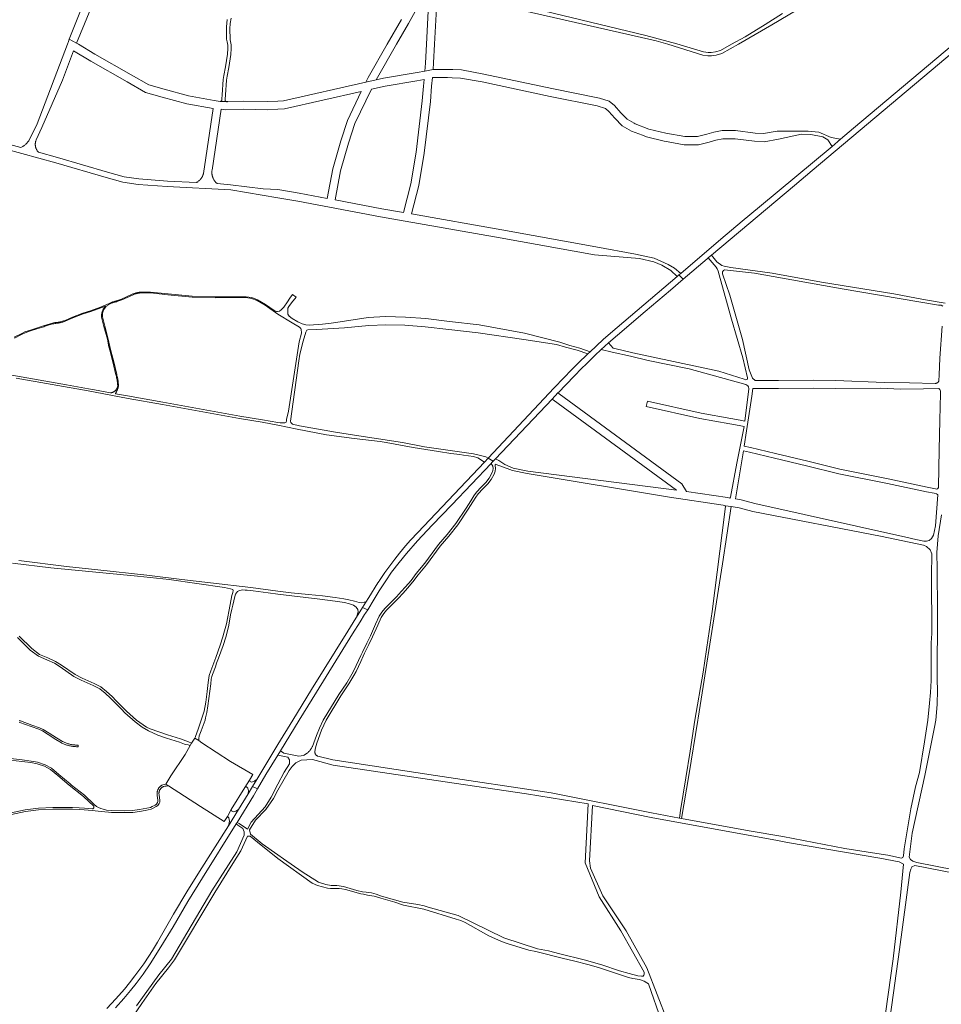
# Model space of a CAD drawing. Extents: x 146402 to 164798, y 455483 to 464134.
# Tile 16 of 256: x 153809 to 154491, y 456290 to 457018. Entities that reach past the tile are written whole.
import ezdxf

# ---------------------------------------------------------------- set-up
doc = ezdxf.new("R2010")
doc.units = 0
doc.header["$LTSCALE"] = 0.2
for name, color, linetype, lineweight in [('B-XX-VH-VERHARDING_ASFALT-GV', 252, 'CONTINUOUS', 18), ('B-XX-VH-VERHARDING_BETONSTRAATSTEEN-GV', 252, 'CONTINUOUS', 18), ('B-XX-VH-VERHARDING_FUNDERING_ZAND-GV', 252, 'CONTINUOUS', 18)]:
    doc.layers.add(name, color=color, linetype=linetype, lineweight=lineweight)

msp = doc.modelspace()

# ---------------------------------------------------------------- linework, layer by layer
at = {"layer": 'B-XX-VH-VERHARDING_ASFALT-GV'}
for points in [[(154499.541, 457000), (154425.662, 456938.005), (154416.04, 456929.833), (154409.801, 456924.484), (154356.172, 456879.831), (154343.241, 456869.084), (154327.555, 456855.912), (154297.808, 456830.438), (154296.552, 456829.36), (154299.765, 456826.245), (154317.401, 456841.344), (154318.174, 456841.996), (154318.387, 456842.175), (154320.576, 456844.015), (154381.948, 456895.597), (154395.136, 456906.589), (154500, 456994.864)], [(153879.819, 456287.215), (153886.126, 456294.131), (153890.873, 456299.863), (153895.14, 456305.201), (153900.369, 456312.098), (153905.558, 456319.773), (153913.52, 456332.344), (153922.454, 456347.079), (153933.434, 456365.68), (153944.248, 456383.32), (153969.045, 456423.164), (153969.955, 456424.335), (153981.982, 456443.952), (153984.939, 456449.035), (153981.225, 456450.976), (153977.97, 456445.563), (153970.867, 456433.781), (153963.379, 456421.675), (153942.028, 456387.956), (153932.66, 456372.854), (153922.797, 456356.452), (153910.936, 456335.815), (153907.258, 456329.574), (153904.655, 456325.361), (153900.776, 456319.722), (153896.484, 456313.753), (153894.179, 456310.718), (153890.253, 456305.657), (153886.427, 456300.899), (153880.019, 456293.684), (153873.38, 456286.677)]]:
    msp.add_lwpolyline(points, dxfattribs=at)
for points in [[(154299.765, 456826.245), (154296.552, 456829.36), (154295.101, 456828.116), (154250.754, 456790.552), (154240.634, 456781.726), (154235.21, 456776.714), (154230.768, 456772.486), (154229.234, 456771.054), (154221.863, 456763.88), (154217.16, 456759.219), (154211.453, 456753.284), (154204.314, 456745.849), (154155.34, 456693.702), (154159.16, 456691.531), (154160.984, 456693.349), (154202.708, 456737.489), (154207.038, 456742.07), (154207.849, 456742.928), (154212.327, 456747.581), (154219.681, 456755.176), (154224.076, 456759.618), (154228.603, 456764.168), (154234.241, 456769.65), (154238.908, 456774.117), (154244.386, 456779.113), (154251.062, 456784.886), (154271.649, 456802.191), (154290.357, 456818.191)], [(154159.16, 456691.531), (154155.34, 456693.702), (154152.771, 456690.913), (154103.521, 456638.804), (154098.11, 456633.026), (154094.437, 456628.857), (154089.901, 456623.427), (154086.358, 456618.966), (154082.657, 456614.171), (154079.054, 456609.318), (154075.194, 456603.224), (154074.801, 456602.717), (154073.885, 456601.534), (154067.151, 456590.708), (154064.995, 456587.178), (154062.635, 456583.398), (154066.364, 456581.704), (154071.206, 456589.567), (154074.916, 456595.54), (154079.672, 456603.032), (154084.001, 456609.45), (154089.606, 456616.488), (154095.075, 456623.168), (154103.299, 456632.561), (154114.101, 456644.166), (154128.539, 456659.262), (154157.573, 456689.923), (154158.023, 456690.398)], [(154066.364, 456581.704), (154062.635, 456583.398), (154058.158, 456576.226), (154057.656, 456575.459), (154051.58, 456565.707), (154024.833, 456522.734), (154011.006, 456500), (154000, 456481.903), (153984.316, 456456.115), (153981.225, 456450.976), (153984.939, 456449.035), (153991.135, 456459.686), (154000, 456474.072), (154000.038, 456474.134), (154001.893, 456477.389), (154015.785, 456500), (154028.43, 456520.58), (154055.161, 456563.943), (154060.75, 456572.762), (154064.054, 456578.038), (154064.728, 456579.047)]]:
    msp.add_lwpolyline(points, close=True, dxfattribs=at)
at = {"layer": 'B-XX-VH-VERHARDING_BETONSTRAATSTEEN-GV'}
for points in [[(153941.512, 456484.973), (153938.453, 456486.741), (153936.168, 456482.841), (153935.18, 456481.155), (153931.332, 456474.587), (153920.882, 456458.803), (153917.162, 456452.573), (153918.544, 456451.687), (153919.156, 456451.295), (153942.732, 456436.179), (153960.269, 456424.985), (153962.674, 456428.765), (153965.534, 456433.742), (153975.556, 456450.033), (153978.91, 456455.485), (153981.549, 456459.705), (153964.988, 456469.357), (153943.687, 456483.136)], [(153981.225, 456450.976), (153984.316, 456456.115), (153983.248, 456455.359), (153982.583, 456454.888), (153980.381, 456454.178), (153979.389, 456454.659), (153978.91, 456455.485), (153975.556, 456450.033), (153976.854, 456450.56), (153977.73, 456449.709), (153978.143, 456447.586), (153977.97, 456445.563)], [(153963.379, 456421.675), (153970.867, 456433.781), (153968.903, 456432.613), (153966.952, 456432.138), (153965.926, 456432.528), (153965.534, 456433.742), (153962.674, 456428.765), (153963.76, 456427.78), (153964.091, 456425.116)]]:
    msp.add_lwpolyline(points, close=True, dxfattribs=at)
at = {"layer": 'B-XX-VH-VERHARDING_FUNDERING_ZAND-GV'}
for points in [[(153874.104, 457075.461), (153845.733, 457003.682), (153851.089, 457000.928), (153881.007, 457073.903)], [(154091.406, 457018.239), (154080.874, 457000), (154066.636, 456975.345), (154064.975, 456971.94), (154072.567, 456973.62), (154087.801, 457000), (154096.644, 457015.313), (154110.04, 457040.127)], [(154111.955, 457039.639), (154109.81, 457000), (154109.054, 456986.043), (154108.555, 456980.061), (154114.684, 456981.368), (154115.09, 456986.239), (154115.83, 457000), (154117.951, 457040.285)], [(154133.165, 457036.03), (154279.78, 457002.666), (154288.363, 457000), (154314.133, 456991.956), (154317.959, 456991.406), (154320.578, 456991.403), (154324.125, 456991.853), (154328.307, 456993.165), (154340.554, 457000), (154365.249, 457014.33), (154389.327, 457028.724)], [(154373.199, 457022.659), (154360.193, 457014.673), (154345.455, 457005.462), (154335.424, 457000), (154327.314, 456995.473), (154323.589, 456994.305), (154320.422, 456993.903), (154318.139, 456993.906), (154314.687, 456994.402), (154294.893, 457000.241), (154272.089, 457006.551), (154135.008, 457039.802)], [(153962.56, 457018.285), (153961.935, 457012.939), (153962.009, 457008.364), (153962.04, 457003.74), (153962.456, 457001.762), (153962.861, 456999.323), (153963.032, 456996.881), (153962.734, 456992.631), (153961.132, 456983.276), (153960.047, 456976.898), (153959.584, 456973.815), (153958.734, 456962.712), (153958.562, 456959.519), (153958.59, 456959.368), (153958.603, 456959.215), (153958.599, 456959.061), (153958.58, 456958.909), (153958.544, 456958.76), (153958.494, 456958.615), (153958.429, 456958.476), (153958.349, 456958.345), (153958.256, 456958.223), (153958.152, 456958.111), (153958.036, 456958.01), (153957.91, 456957.922), (153957.775, 456957.848), (153957.634, 456957.788), (153957.488, 456957.743), (153957.337, 456957.714), (153957.213, 456957.702), (153962.03, 456957.564), (153961.875, 456957.607), (153961.725, 456957.666), (153961.581, 456957.739), (153961.446, 456957.826), (153961.319, 456957.926), (153961.203, 456958.038), (153961.098, 456958.161), (153961.012, 456958.284), (153961.056, 456959.334), (153961.229, 456962.549), (153962.07, 456973.534), (153962.516, 456976.503), (153963.596, 456982.856), (153965.219, 456992.332), (153965.538, 456996.881), (153965.346, 456999.615), (153964.922, 457002.171), (153964.706, 457003.342), (153964.657, 457004.178), (153964.668, 457006.507), (153964.5, 457008.653), (153964.436, 457011.36), (153964.615, 457015.378), (153965.308, 457019.236)], [(153785.212, 456926.115), (153835.798, 456912.345), (153872.911, 456901.392), (153885.416, 456897.922), (153896.691, 456896.347), (153918.012, 456894.684), (153965.179, 456892.363), (154000, 456886.484), (154014.661, 456884.008), (154075.762, 456872.376), (154164.388, 456856.863), (154234.001, 456844.12), (154267.293, 456841.576), (154277.911, 456839.045), (154283.832, 456836.649), (154290.608, 456832.522), (154295.101, 456828.116), (154296.552, 456829.36), (154297.808, 456830.438), (154293.357, 456834.435), (154288.56, 456837.039), (154278.275, 456841.815), (154264.374, 456844.779), (154235.035, 456850.03), (154165.446, 456862.769), (154098.688, 456874.454), (154104.159, 456895.562), (154108.256, 456919.402), (154112.703, 456957.572), (154113.658, 456969.049), (154114.184, 456975.368), (154125.355, 456975.368), (154128.905, 456975.236), (154135.054, 456975.008), (154151.046, 456972.101), (154201.236, 456961.395), (154236.149, 456954.411), (154242.13, 456952.417), (154244.809, 456950.333), (154249.117, 456945.305), (154254.639, 456939.782), (154261.465, 456935.766), (154269.633, 456932.668), (154272.581, 456931.55), (154285.588, 456928.344), (154288.645, 456927.795), (154300.347, 456925.695), (154310.952, 456925.695), (154318.868, 456927.678), (154323.845, 456929.1), (154328.973, 456930.126), (154338.084, 456930.126), (154352.402, 456928.291), (154359.487, 456927.896), (154370.263, 456929.818), (154387.175, 456933.566), (154394.148, 456933.238), (154402.817, 456931.404), (154406.713, 456929.376), (154409.801, 456924.484), (154416.04, 456929.833), (154409.105, 456930.913), (154399.867, 456934.874), (154392.004, 456935.773), (154385.354, 456935.699), (154369.059, 456935.696), (154359.157, 456933.924), (154352.95, 456934.269), (154338.468, 456936.126), (154328.379, 456936.126), (154322.429, 456934.936), (154317.192, 456933.439), (154310.214, 456931.695), (154300.881, 456931.695), (154286.838, 456934.216), (154274.369, 456937.288), (154264.069, 456941.196), (154263.515, 456941.522), (154258.341, 456944.566), (154253.523, 456949.385), (154248.971, 456954.697), (154245.002, 456957.785), (154237.691, 456960.221), (154202.45, 456967.271), (154152.208, 456977.987), (154135.706, 456980.988), (154129.42, 456981.221), (154125.467, 456981.368), (154114.684, 456981.368), (154108.555, 456980.061), (154102.921, 456979.096), (154078.119, 456974.849), (154072.567, 456973.62), (154064.975, 456971.94), (154004.06, 456958.265), (154000, 456958.019), (153992.241, 456957.549), (153974.566, 456957.917), (153962.825, 456957.581), (153962.669, 456957.546), (153962.51, 456957.527), (153962.349, 456957.523), (153962.189, 456957.535), (153962.03, 456957.564), (153957.213, 456957.702), (153952.921, 456958.523), (153933.871, 456961.911), (153915.922, 456966.674), (153904.496, 456969.888), (153891.514, 456977.463), (153864.592, 456992.586), (153852.591, 457000), (153851.089, 457000.928), (153845.733, 457003.682), (153845.13, 457002.157), (153844.308, 457000), (153821.881, 456941.19), (153815.742, 456928.592), (153815.466, 456928.203), (153815.178, 456927.823), (153814.877, 456927.452), (153814.563, 456927.092), (153814.238, 456926.743), (153813.902, 456926.405), (153813.554, 456926.078), (153813.195, 456925.762), (153812.827, 456925.459), (153812.448, 456925.169), (153812.06, 456924.891), (153811.663, 456924.626), (153811.258, 456924.375), (153810.844, 456924.138), (153810.422, 456923.914), (153809.994, 456923.705), (153809.876, 456923.65), (153786.289, 456930.071)], [(154493.416, 456808.516), (154477.339, 456811.095), (154455.403, 456815.328), (154401.972, 456824.006), (154365.511, 456830.764), (154334.794, 456834.791), (154329.953, 456835.792), (154328.159, 456836.443), (154324.506, 456839.061), (154320.576, 456844.015), (154318.387, 456842.175), (154318.174, 456841.996), (154323.981, 456835.176), (154324.821, 456833.924), (154325.543, 456832.254), (154326.933, 456826.822), (154335.449, 456796.621), (154343.661, 456768.092), (154347.29, 456753.289), (154347.174, 456752.213), (154346.757, 456751.973), (154345.981, 456751.791), (154344.725, 456752.206), (154325.998, 456758.033), (154262.348, 456771.655), (154249.103, 456774.92), (154247.883, 456775.221), (154244.386, 456779.113), (154238.908, 456774.117), (154247.263, 456772.256), (154260.738, 456769.255), (154273.656, 456765.959), (154304.033, 456759.96), (154345.878, 456748.362), (154347.525, 456747.412), (154347.953, 456746.512), (154348.275, 456745.08), (154345.2, 456721.225), (154341.816, 456721.878), (154334.789, 456723.084), (154312.87, 456727.134), (154273.261, 456735.85), (154272.401, 456731.944), (154312.077, 456723.213), (154334.087, 456719.146), (154341.14, 456717.935), (154344.667, 456717.314), (154339.371, 456690.139), (154334.726, 456664.976), (154334.251, 456664.285), (154332.465, 456664.579), (154302.033, 456669.215), (154298.605, 456674.701), (154207.949, 456741.4), (154207.038, 456742.07), (154202.708, 456737.489), (154203.568, 456736.859), (154294.641, 456670.169), (154184.914, 456684.201), (154173.849, 456686.462), (154167.832, 456689.047), (154163.263, 456692.07), (154160.984, 456693.349), (154159.16, 456691.531), (154158.023, 456690.398), (154157.573, 456689.923), (154158.878, 456687.791), (154159.086, 456686.258), (154158.826, 456684.62), (154158.228, 456682.593), (154156.201, 456678.902), (154153.81, 456675.887), (154150.275, 456672.301), (154146.74, 456668.558), (154144.817, 456666.011), (154142.582, 456662.269), (154139.177, 456656.889), (154131.536, 456645.401), (154125.142, 456637.24), (154118.697, 456629.859), (154108.56, 456616.032), (154102.271, 456608.442), (154098.424, 456603.4), (154094.422, 456598.722), (154091.199, 456595.032), (154087.664, 456591.133), (154082.102, 456585.571), (154079.087, 456582.556), (154076.8, 456579.957), (154074.825, 456576.786), (154072.226, 456571.016), (154068.379, 456562.284), (154065.624, 456556.826), (154062.454, 456550.328), (154061.414, 456547.885), (154059.699, 456544.038), (154056.19, 456536.657), (154054.709, 456533.876), (154050.966, 456527.665), (154045.04, 456519.01), (154033.562, 456499.847), (154030.667, 456493.922), (154028.528, 456488.652), (154025.483, 456480.558), (154025.293, 456480.141), (154025.088, 456479.732), (154024.868, 456479.33), (154024.635, 456478.935), (154024.388, 456478.549), (154024.128, 456478.172), (154023.855, 456477.804), (154023.569, 456477.446), (154023.271, 456477.099), (154022.961, 456476.761), (154022.639, 456476.435), (154022.307, 456476.12), (154021.963, 456475.817), (154021.609, 456475.527), (154021.245, 456475.249), (154020.872, 456474.983), (154020.489, 456474.731), (154020.098, 456474.492), (154019.699, 456474.267), (154019.292, 456474.057), (154018.878, 456473.86), (154018.87, 456473.857), (154015.497, 456473.423), (154004.458, 456475.434), (154001.893, 456477.389), (154000.038, 456474.134), (154007.208, 456472.646), (154008.574, 456470.686), (154008.496, 456467.72), (154004.6, 456461.372), (154000, 456452.651), (153994.889, 456442.962), (153990.46, 456435.958), (153980.259, 456424.505), (153977.539, 456419.405), (153971.353, 456423.426), (153969.955, 456424.335), (153969.045, 456423.164), (153970.302, 456422.321), (153974.03, 456419.821), (153975.073, 456417.315), (153975.003, 456414.76), (153969.612, 456402.498), (153951.067, 456373.663), (153921.379, 456323.134), (153911.876, 456311.575), (153895.537, 456288.652)], [(154491.289, 456791.382), (154489.398, 456767.662), (154489.058, 456755.502), (154488.695, 456750.894), (154488.603, 456750.696), (154488.498, 456750.506), (154488.379, 456750.324), (154488.247, 456750.151), (154488.102, 456749.988), (154487.946, 456749.837), (154487.779, 456749.697), (154487.602, 456749.57), (154487.417, 456749.456), (154487.223, 456749.356), (154487.023, 456749.27), (154486.817, 456749.2), (154486.607, 456749.144), (154486.392, 456749.104), (154486.176, 456749.08), (154485.959, 456749.072), (154485.906, 456749.073), (154467.104, 456749.454), (154448.222, 456749.711), (154412.44, 456751.224), (154396.294, 456751.476), (154370.16, 456751.225), (154352.851, 456751.225), (154350.859, 456752.888), (154348.574, 456759.074), (154343.446, 456781.488), (154334.056, 456814.312), (154328.796, 456830.08), (154328.791, 456831.742), (154329.543, 456832.726), (154330.298, 456833.03), (154352.282, 456830.605), (154417.192, 456819.023), (154488.447, 456807.082), (154490.336, 456806.861), (154491.622, 456806.185)], [(153806.553, 456753.014), (153859.727, 456743.617), (153889.233, 456737.853), (153914.529, 456733.389), (153971.634, 456723.128), (153988.39, 456720.352), (154000, 456718.315), (154014.17, 456715.165), (154035.794, 456711.111), (154056.274, 456708.408), (154075.689, 456706.199), (154080.159, 456705.419), (154100.12, 456701.598), (154118.781, 456698.636), (154127.748, 456697.31), (154134.583, 456696.426), (154137.299, 456695.997), (154144.681, 456695.049), (154147.877, 456694.009), (154152.771, 456690.913), (154155.34, 456693.702), (154153.621, 456694.698), (154149.892, 456695.868), (154144.707, 456697.024), (154134.258, 456698.532), (154108.372, 456702.17), (154092.154, 456705.497), (154056.547, 456710.747), (154042.668, 456712.904), (154015.976, 456717.661), (154010.778, 456718.908), (154009.661, 456720.26), (154009.394, 456721.192), (154015.372, 456765.921), (154016.126, 456770.652), (154018.673, 456780.32), (154020.648, 456787.025), (154021.376, 456788.377), (154022.147, 456788.654), (154028.437, 456788.878), (154049.113, 456790.18), (154067.226, 456791.905), (154079.722, 456792.474), (154093.935, 456792.189), (154108.766, 456791.048), (154126.269, 456789.039), (154148.113, 456786.452), (154181.954, 456781.698), (154205.918, 456777.793), (154212.711, 456775.88), (154221.326, 456773.613), (154229.234, 456771.054), (154230.768, 456772.486), (154223.309, 456775.257), (154215.901, 456777.265), (154208.42, 456779.525), (154182.356, 456786.275), (154148.883, 456792.402), (154126.963, 456794.999), (154109.338, 456797.022), (154094.225, 456798.185), (154079.646, 456798.476), (154066.804, 456797.893), (154049.159, 456795.199), (154039.478, 456793.601), (154032.851, 456792.977), (154022.987, 456792.107), (154020.518, 456792.341), (154017.841, 456793.12), (154014.696, 456794.55), (154010.408, 456797.149), (154008.407, 456798.838), (154007.445, 456800.398), (154007.237, 456802.009), (154007.276, 456803.152), (154007.38, 456804.66), (154008.16, 456806.063), (154009.979, 456808.611), (154013.462, 456812.821), (154010.811, 456814.848), (154008.784, 456812.249), (154007.016, 456809.442), (154004.391, 456805.57), (154002.494, 456803.41), (154001.121, 456802.66), (153999.78, 456802.37), (153998.827, 456802.365), (153997.872, 456802.642), (153990.89, 456807.509), (153984.866, 456811.02), (153980.715, 456812.581), (153976.518, 456813.16), (153953.668, 456813.051), (153936.662, 456813.552), (153918.74, 456815.268), (153905.789, 456816.639), (153903.466, 456816.719), (153897.626, 456816.584), (153897.288, 456816.531), (153896.702, 456816.428), (153896.116, 456816.308), (153895.534, 456816.172), (153894.957, 456816.02), (153894.383, 456815.852), (153893.814, 456815.668), (153893.251, 456815.469), (153892.693, 456815.254), (153892.137, 456815.022), (153884.376, 456811.387), (153880.63, 456810.17), (153880.487, 456810.142), (153879.941, 456810.021), (153879.395, 456809.883), (153878.854, 456809.729), (153878.318, 456809.56), (153877.787, 456809.374), (153877.261, 456809.174), (153876.742, 456808.958), (153876.229, 456808.727), (153875.723, 456808.48), (153875.224, 456808.22), (153868.906, 456805.501), (153861.491, 456802.884), (153855.769, 456801.159), (153848.003, 456798.115), (153842.567, 456795.719), (153841.96, 456795.496), (153841.347, 456795.288), (153840.729, 456795.095), (153840.107, 456794.917), (153839.48, 456794.755), (153838.85, 456794.608), (153838.216, 456794.477), (153837.579, 456794.362), (153836.94, 456794.262), (153836.298, 456794.178), (153835.654, 456794.111), (153835.009, 456794.058), (153834.971, 456794.056), (153834.126, 456793.877), (153833.284, 456793.683), (153832.446, 456793.472), (153831.613, 456793.247), (153830.783, 456793.006), (153829.958, 456792.75), (153829.138, 456792.479), (153828.324, 456792.192), (153827.514, 456791.891), (153826.71, 456791.574), (153826.703, 456791.571), (153821.511, 456789.955), (153816.955, 456788.483), (153812.823, 456787.154), (153810.529, 456786.118), (153804.92, 456783.19)], [(153805.179, 456782.649), (153810.792, 456785.578), (153813.04, 456786.593), (153817.139, 456787.912), (153821.692, 456789.383), (153826.905, 456791.006), (153826.933, 456791.017), (153827.729, 456791.33), (153828.528, 456791.628), (153829.332, 456791.911), (153830.142, 456792.179), (153830.956, 456792.431), (153831.775, 456792.669), (153832.598, 456792.892), (153833.425, 456793.099), (153834.256, 456793.291), (153835.054, 456793.46), (153835.71, 456793.513), (153836.368, 456793.582), (153837.025, 456793.668), (153837.679, 456793.77), (153838.33, 456793.888), (153838.979, 456794.022), (153839.624, 456794.172), (153840.264, 456794.338), (153840.901, 456794.52), (153841.533, 456794.717), (153842.16, 456794.93), (153842.792, 456795.163), (153848.233, 456797.561), (153855.966, 456800.591), (153861.678, 456802.313), (153869.125, 456804.942), (153872.407, 456806.354), (153872.374, 456806.328), (153872.188, 456806.116), (153871.917, 456805.788), (153871.659, 456805.447), (153871.414, 456805.096), (153871.183, 456804.736), (153870.966, 456804.367), (153870.765, 456803.989), (153870.578, 456803.604), (153870.407, 456803.212), (153870.252, 456802.813), (153870.112, 456802.409), (153869.988, 456801.999), (153869.881, 456801.585), (153869.791, 456801.167), (153869.716, 456800.746), (153869.659, 456800.322), (153869.618, 456799.896), (153869.595, 456799.468), (153869.588, 456799.041), (153869.598, 456798.613), (153869.628, 456798.142), (153871.373, 456791.249), (153873.856, 456781.722), (153874.998, 456776.255), (153875.92, 456773.008), (153877.787, 456765.873), (153878.025, 456764.966), (153880.245, 456755.428), (153880.386, 456754.869), (153880.575, 456754.068), (153880.749, 456753.265), (153880.907, 456752.459), (153881.051, 456751.649), (153881.179, 456750.838), (153881.293, 456750.024), (153881.391, 456749.208), (153881.474, 456748.391), (153881.542, 456747.566), (153881.264, 456746.468), (153881.194, 456746.183), (153881.108, 456745.9), (153881.007, 456745.623), (153880.891, 456745.352), (153880.762, 456745.087), (153880.618, 456744.83), (153880.46, 456744.58), (153880.29, 456744.339), (153880.107, 456744.108), (153879.912, 456743.887), (153879.706, 456743.676), (153879.488, 456743.477), (153879.261, 456743.29), (153879.024, 456743.116), (153878.778, 456742.955), (153878.524, 456742.807), (153878.263, 456742.673), (153877.995, 456742.554), (153877.721, 456742.449), (153877.442, 456742.359), (153877.16, 456742.285), (153876.873, 456742.226), (153876.584, 456742.183), (153876.294, 456742.156), (153876.268, 456742.154), (153864.244, 456744.442), (153860.02, 456745.19), (153843.606, 456748.091), (153810.065, 456754.018), (153794.696, 456756.734)], [(154500, 456389.285), (154472.342, 456394.64), (154469.533, 456395.676), (154467.713, 456396.91), (154466.81, 456398.676), (154469.037, 456416.394), (154478.4, 456459.124), (154485.525, 456494.827), (154486.435, 456500), (154487.519, 456511.44), (154487.727, 456522.356), (154487.483, 456529.646), (154487.82, 456580.549), (154487.422, 456611.663), (154487.158, 456624.048), (154488.102, 456636.361), (154490.773, 456651.776)], [(153803.746, 456616.117), (153831.964, 456612.731), (153896.109, 456606.541), (153919.685, 456603.901), (153960.557, 456598.197), (153965.047, 456597.196), (153966.656, 456596.589), (153966.929, 456595.769), (153966.777, 456594.374), (153965.958, 456592.159), (153964.623, 456585.605), (153961.953, 456571.283), (153960.049, 456564.349), (153959.313, 456561.664), (153957.249, 456555.474), (153953.972, 456546.372), (153950.331, 456536.419), (153949.178, 456533.021), (153948.329, 456527.741), (153947.6, 456521.066), (153946.569, 456513.207), (153945.416, 456506.501), (153943.265, 456500), (153941.129, 456493.351), (153939.054, 456487.874), (153938.937, 456487.567), (153938.453, 456486.741), (153941.512, 456484.973), (153941.391, 456486.374), (153941.85, 456488.26), (153943.179, 456492.054), (153946.165, 456500), (153946.512, 456501.572), (153947.388, 456505.545), (153948.147, 456510.613), (153950.422, 456526.831), (153950.756, 456530.351), (153951.211, 456532.217), (153951.727, 456533.764), (153953.775, 456539.514), (153954.549, 456542.063), (153956.021, 456545.75), (153959.495, 456555.216), (153961.376, 456561.346), (153962.772, 456566.14), (153963.743, 456570.266), (153964.987, 456577.761), (153965.988, 456582.07), (153966.619, 456585.035), (153967.293, 456588.199), (153968.082, 456591.567), (153968.658, 456593.145), (153969.477, 456594.237), (153970.206, 456595.208), (153971.602, 456595.936), (153974.12, 456596.27), (153975.769, 456596.178), (153977.367, 456596.088), (153981.584, 456595.648), (153992.674, 456594.177), (154000, 456593.277), (154030.935, 456589.48), (154042.287, 456588.044), (154049.349, 456586.97), (154053.017, 456586.017), (154055.94, 456584.952), (154057.857, 456583.452), (154059.207, 456581.737), (154059.451, 456580.025), (154058.158, 456576.226), (154062.635, 456583.398), (154064.995, 456587.178), (154064.471, 456587.27), (154063.85, 456587.348), (154062.051, 456586.769), (154060.127, 456587.097), (154056.695, 456588.079), (154056.585, 456588.11), (154052.498, 456588.934), (154048.716, 456589.72), (154042.354, 456590.745), (154032.9, 456591.865), (154022.643, 456592.906), (154009.879, 456594.202), (154000, 456595.402), (153979.995, 456597.99), (153950.15, 456601.487), (153928.95, 456603.972), (153903.062, 456607.328), (153866.827, 456611.095), (153843.641, 456613.567), (153808.299, 456618.19)], [(153807.472, 456561.031), (153816.874, 456551.789), (153822.929, 456547.22), (153829.167, 456544.483), (153834.836, 456542.046), (153839.059, 456539.397), (153849.196, 456532.259), (153854.553, 456529.522), (153863.486, 456525.638), (153868.247, 456523.218), (153872.313, 456519.835), (153876.298, 456516.269), (153884.325, 456507.971), (153886.861, 456505.349), (153894.334, 456498.797), (153899.515, 456494.856), (153904.251, 456491.983), (153911.169, 456488.861), (153917.668, 456486.638), (153927.153, 456483.678), (153930.861, 456482.321), (153931.923, 456482.06), (153933.569, 456481.803), (153935.18, 456481.155), (153936.168, 456482.841), (153933.804, 456483.853), (153931.943, 456484.587), (153927.955, 456486.046), (153918.444, 456489.014), (153905.458, 456493.456), (153902.842, 456494.874), (153900.442, 456496.436), (153895.389, 456500), (153887.965, 456506.508), (153880.36, 456514.371), (153877.408, 456517.423), (153873.358, 456521.047), (153869.133, 456524.563), (153864.169, 456527.086), (153855.237, 456530.97), (153850.024, 456533.633), (153839.945, 456540.729), (153835.582, 456543.467), (153829.804, 456545.951), (153823.743, 456548.61), (153817.921, 456553.004), (153808.575, 456562.191)], [(153808.775, 456498.406), (153809.246, 456498.23), (153817.618, 456495.214), (153823.134, 456493.287), (153825.894, 456491.966), (153830.15, 456489.334), (153835.692, 456485.768), (153840.019, 456483.154), (153840.273, 456483.025), (153840.857, 456482.742), (153841.451, 456482.471), (153842.052, 456482.216), (153842.66, 456481.977), (153843.274, 456481.753), (153843.893, 456481.545), (153844.517, 456481.353), (153845.147, 456481.177), (153845.78, 456481.017), (153846.418, 456480.873), (153847.058, 456480.745), (153847.703, 456480.635), (153848.349, 456480.54), (153848.998, 456480.462), (153849.649, 456480.401), (153850.301, 456480.356), (153850.954, 456480.329), (153851.607, 456480.317), (153852.246, 456480.323), (153852.235, 456481.523), (153851.613, 456481.518), (153851.255, 456481.524), (153850.99, 456481.528), (153850.367, 456481.555), (153849.746, 456481.597), (153849.126, 456481.656), (153848.507, 456481.73), (153847.891, 456481.82), (153847.277, 456481.926), (153846.666, 456482.047), (153846.059, 456482.184), (153845.455, 456482.336), (153844.856, 456482.504), (153844.261, 456482.687), (153843.671, 456482.886), (153843.086, 456483.099), (153842.507, 456483.327), (153841.934, 456483.57), (153841.367, 456483.828), (153840.808, 456484.1), (153840.602, 456484.204), (153836.327, 456486.786), (153830.791, 456490.349), (153826.47, 456493.021), (153823.592, 456494.398), (153818.019, 456496.345), (153809.659, 456499.356), (153809.177, 456499.536), (153808.689, 456499.701)], [(153798.018, 456470.787), (153810.647, 456469.415), (153817.386, 456468.546), (153821.898, 456467.719), (153827.37, 456465.889), (153831.889, 456463.418), (153837.214, 456458.936), (153845.574, 456451.922), (153856.115, 456443.593), (153863.84, 456436.258), (153863.885, 456436.108), (153863.916, 456435.954), (153863.93, 456435.798), (153863.928, 456435.641), (153863.911, 456435.485), (153863.878, 456435.331), (153863.83, 456435.182), (153863.766, 456435.039), (153863.689, 456434.903), (153863.598, 456434.776), (153863.495, 456434.658), (153863.381, 456434.552), (153863.256, 456434.459), (153863.123, 456434.378), (153862.982, 456434.312), (153862.834, 456434.26), (153862.799, 456434.25), (153856.932, 456434.881), (153853.017, 456435.114), (153848.11, 456435.28), (153842.235, 456435.251), (153833.495, 456435.429), (153822.921, 456434.812), (153813.067, 456433.504), (153802.841, 456431.289)], [(153803.111, 456430.119), (153813.274, 456432.321), (153823.035, 456433.616), (153833.518, 456434.228), (153842.226, 456434.051), (153848.092, 456434.079), (153852.962, 456433.916), (153856.832, 456433.684), (153862.671, 456433.057), (153869.265, 456432.48), (153874.651, 456431.87), (153876.983, 456431.663), (153886.686, 456431.531), (153892.622, 456431.704), (153897.76, 456432.38), (153901.945, 456433.227), (153906.21, 456434.09), (153907.73, 456434.819), (153909.962, 456435.986), (153911.246, 456436.925), (153912.248, 456438.305), (153912.653, 456439.302), (153912.692, 456440.862), (153912.068, 456444.467), (153912.029, 456446.024), (153912.047, 456446.254), (153912.081, 456446.522), (153912.128, 456446.788), (153912.187, 456447.051), (153912.258, 456447.311), (153912.343, 456447.568), (153912.439, 456447.82), (153912.547, 456448.067), (153912.666, 456448.309), (153912.797, 456448.545), (153912.939, 456448.775), (153913.092, 456448.997), (153913.255, 456449.212), (153913.428, 456449.419), (153913.611, 456449.617), (153913.803, 456449.806), (153914.003, 456449.987), (153914.212, 456450.157), (153914.429, 456450.317), (153914.654, 456450.467), (153914.885, 456450.606), (153915.122, 456450.734), (153915.263, 456450.801), (153916.396, 456451.074), (153917.325, 456451.182), (153919.156, 456451.295), (153918.544, 456451.687), (153917.162, 456452.573), (153916.15, 456452.454), (153914.792, 456452.128), (153914.489, 456451.983), (153914.192, 456451.823), (153913.904, 456451.65), (153913.624, 456451.463), (153913.354, 456451.263), (153913.093, 456451.051), (153912.843, 456450.826), (153912.603, 456450.59), (153912.376, 456450.343), (153912.16, 456450.085), (153911.956, 456449.817), (153911.766, 456449.539), (153911.589, 456449.253), (153911.426, 456448.959), (153911.277, 456448.658), (153911.142, 456448.349), (153911.022, 456448.035), (153910.918, 456447.715), (153910.828, 456447.391), (153910.754, 456447.063), (153910.696, 456446.731), (153910.654, 456446.397), (153910.627, 456446.062), (153910.671, 456444.329), (153911.289, 456440.76), (153911.26, 456439.592), (153911.015, 456438.99), (153910.242, 456437.925), (153909.22, 456437.178), (153907.103, 456436.071), (153905.762, 456435.428), (153897.529, 456433.762), (153892.51, 456433.101), (153886.675, 456432.932), (153877.055, 456433.062), (153873.269, 456433.398), (153870.755, 456434.058), (153869.019, 456434.58), (153867.317, 456435.385), (153865.934, 456436.192), (153863.875, 456437.88), (153856.902, 456444.501), (153847.428, 456451.987), (153846.332, 456452.853), (153837.986, 456459.854), (153832.57, 456464.413), (153827.852, 456466.993), (153822.198, 456468.884), (153817.571, 456469.732), (153810.788, 456470.607), (153798.175, 456471.977)], [(154288.031, 456277.332), (154272.726, 456316.633), (154257.484, 456344.207), (154240.371, 456370.035), (154231.139, 456390.533), (154230.276, 456395.879), (154232.668, 456436.92), (154276.05, 456427.941), (154369.314, 456410.834), (154376.78, 456409.553), (154445.148, 456397.823), (154459.386, 456395.056), (154462.696, 456393.454), (154460.533, 456372.731), (154455.056, 456323.31), (154447.422, 456270.506)], [(153892.35, 456280.347), (153899.289, 456290.455), (153909.717, 456305.1), (153919.16, 456316.831), (153923.399, 456322.631), (153953.23, 456372.384), (153966.592, 456393.993), (153972.56, 456403.293), (153977.602, 456414.213), (153979.397, 456414.144), (153987.558, 456407.557), (153999.755, 456397.762), (154000, 456397.585), (154025.38, 456379.291), (154029.278, 456377.603), (154036.626, 456375.642), (154038.91, 456375.493), (154045.24, 456375.394), (154047.152, 456375.294), (154049.907, 456374.698), (154061.401, 456371.496), (154063.338, 456371.124), (154066.242, 456370.578), (154071.207, 456369.659), (154076.172, 456368.281), (154086.35, 456365.302), (154092.954, 456363.167), (154107.898, 456360.238), (154131.83, 456352.84), (154135.355, 456351.698), (154138.433, 456350.258), (154155.91, 456340.328), (154165.344, 456336.108), (154170.309, 456334.47), (154185.65, 456329.802), (154190.715, 456328.76), (154211.27, 456323.646), (154218.568, 456322.007), (154230.087, 456319.028), (154237.783, 456316.745), (154245.231, 456314.262), (154259.257, 456309.694), (154262.459, 456308.949), (154267.3, 456308.056), (154270.875, 456306.914), (154272.811, 456305.697), (154273.968, 456304.767), (154283.695, 456277.328)], [(154452.707, 456280.455), (154459.725, 456330.246), (154467.234, 456387.256), (154467.938, 456389.616), (154468.777, 456391.293), (154468.855, 456391.332), (154470.895, 456392.35), (154500, 456386.837)]]:
    msp.add_lwpolyline(points, dxfattribs=at)
for points in [[(153840.581, 456973.369), (153848.913, 456995.22), (153861.544, 456987.416), (153888.532, 456972.255), (153902.134, 456964.32), (153914.34, 456960.886), (153932.575, 456956.047), (153952.12, 456952.571), (153944.993, 456904.46), (153944.934, 456904.255), (153944.801, 456903.845), (153944.652, 456903.44), (153944.488, 456903.041), (153944.31, 456902.648), (153944.117, 456902.262), (153943.91, 456901.884), (153943.69, 456901.514), (153943.455, 456901.152), (153943.208, 456900.799), (153942.947, 456900.455), (153942.674, 456900.122), (153942.389, 456899.798), (153942.092, 456899.486), (153941.784, 456899.184), (153941.464, 456898.895), (153941.135, 456898.617), (153940.795, 456898.352), (153940.445, 456898.1), (153940.087, 456897.861), (153939.852, 456897.715), (153918.272, 456898.777), (153897.134, 456900.425), (153886.251, 456901.945), (153874.039, 456905.334), (153836.917, 456916.29), (153822.907, 456920.103), (153822.659, 456920.376), (153822.424, 456920.659), (153822.2, 456920.951), (153821.989, 456921.254), (153821.792, 456921.565), (153821.608, 456921.884), (153821.439, 456922.211), (153821.283, 456922.545), (153821.143, 456922.886), (153821.017, 456923.232), (153820.906, 456923.583), (153820.811, 456923.939), (153820.731, 456924.299), (153820.666, 456924.661), (153820.618, 456925.026), (153820.585, 456925.393), (153820.569, 456925.761), (153820.568, 456926.129), (153820.583, 456926.497), (153820.614, 456926.864), (153820.661, 456927.229), (153820.724, 456927.591), (153820.802, 456927.951), (153820.896, 456928.307), (153821.006, 456928.658), (153821.13, 456929.004), (153821.223, 456929.236), (153825.421, 456938.482)], [(154056.939, 456941.43), (154069.097, 456966.707), (154079.285, 456968.961), (154102.677, 456972.995), (154108.044, 456973.921), (154107.627, 456968.918), (154106.731, 456958.168), (154102.316, 456920.258), (154098.289, 456896.826), (154092.759, 456875.492), (154076.84, 456878.278), (154042.345, 456884.846), (154046.362, 456906.401), (154052.217, 456926.895)], [(154004.912, 456952.305), (154061.616, 456965.051), (154051.355, 456943.658), (154046.477, 456928.647), (154040.516, 456907.777), (154036.451, 456885.967), (154015.721, 456889.914), (154000, 456892.569), (153988.963, 456893.055), (153964.876, 456895.946), (153955.028, 456896.968), (153954.719, 456897.231), (153954.42, 456897.507), (153954.131, 456897.794), (153953.854, 456898.093), (153953.588, 456898.402), (153953.334, 456898.721), (153953.092, 456899.05), (153952.863, 456899.388), (153952.648, 456899.736), (153952.445, 456900.091), (153952.256, 456900.454), (153952.082, 456900.824), (153951.921, 456901.201), (153951.775, 456901.583), (153951.644, 456901.971), (153951.528, 456902.364), (153951.426, 456902.761), (153951.34, 456903.162), (153951.27, 456903.566), (153951.214, 456903.972), (153951.175, 456904.38), (153951.151, 456904.788), (153951.143, 456905.198), (153951.15, 456905.607), (153951.173, 456906.016), (153951.212, 456906.423), (153951.264, 456906.815), (153958.092, 456951.969), (153961.51, 456951.542), (153974.59, 456951.915), (153992.361, 456951.545), (154000, 456952.008)], [(153870.188, 456799.043), (153870.194, 456799.447), (153870.217, 456799.851), (153870.255, 456800.253), (153870.309, 456800.653), (153870.379, 456801.051), (153870.465, 456801.446), (153870.566, 456801.838), (153870.683, 456802.225), (153870.815, 456802.606), (153870.962, 456802.983), (153871.123, 456803.353), (153871.3, 456803.717), (153871.49, 456804.073), (153871.694, 456804.422), (153871.913, 456804.762), (153872.144, 456805.093), (153872.388, 456805.415), (153872.645, 456805.727), (153872.787, 456805.889), (153873.218, 456806.223), (153873.659, 456806.543), (153874.109, 456806.851), (153874.568, 456807.145), (153875.035, 456807.425), (153875.51, 456807.692), (153875.993, 456807.945), (153876.483, 456808.183), (153876.98, 456808.407), (153877.483, 456808.616), (153877.992, 456808.811), (153878.507, 456808.99), (153879.027, 456809.154), (153879.551, 456809.303), (153880.079, 456809.437), (153880.611, 456809.555), (153880.782, 456809.589), (153884.597, 456810.828), (153892.38, 456814.474), (153892.916, 456814.697), (153893.459, 456814.906), (153894.006, 456815.1), (153894.559, 456815.278), (153895.117, 456815.442), (153895.679, 456815.589), (153896.245, 456815.722), (153896.814, 456815.838), (153897.387, 456815.939), (153897.679, 456815.985), (153903.463, 456816.119), (153905.726, 456816.042), (153918.68, 456814.671), (153936.625, 456812.953), (153953.661, 456812.451), (153976.478, 456812.56), (153980.567, 456811.996), (153984.607, 456810.477), (153990.567, 456807.003), (154000, 456800.427), (154010.507, 456793.916), (154015.965, 456790.661), (154016.997, 456789.743), (154017.271, 456789.164), (154017.362, 456786.242), (154015.69, 456779.776), (154007.887, 456728.611), (154006.438, 456722.368), (154006.314, 456721.361), (154006.016, 456720.503), (154005.054, 456719.996), (154003.365, 456719.892), (154001.61, 456719.97), (154000, 456720.156), (153988.695, 456722.139), (153971.943, 456724.915), (153914.847, 456735.174), (153888.728, 456739.783), (153879.861, 456741.471), (153879.935, 456741.637), (153880.019, 456741.819), (153880.11, 456742.006), (153880.206, 456742.196), (153880.306, 456742.387), (153880.411, 456742.58), (153880.52, 456742.772), (153880.632, 456742.963), (153880.747, 456743.153), (153880.926, 456743.495), (153881.113, 456743.885), (153881.286, 456744.28), (153881.444, 456744.682), (153881.589, 456745.089), (153881.718, 456745.502), (153881.833, 456745.918), (153881.933, 456746.338), (153882.017, 456746.762), (153882.086, 456747.188), (153882.14, 456747.616), (153882.071, 456748.446), (153881.987, 456749.274), (153881.888, 456750.101), (153881.773, 456750.926), (153881.642, 456751.749), (153881.497, 456752.569), (153881.336, 456753.386), (153881.16, 456754.2), (153880.969, 456755.011), (153880.828, 456755.569), (153878.607, 456765.11), (153876.499, 456773.166), (153875.581, 456776.399), (153874.441, 456781.859), (153871.954, 456791.399), (153870.223, 456798.236), (153870.198, 456798.639)], [(154368.043, 456697.272), (154349.386, 456701.611), (154344.764, 456702.7), (154346.605, 456713.987), (154350.541, 456739.72), (154351.229, 456745.225), (154370.188, 456745.225), (154396.276, 456745.476), (154412.266, 456745.226), (154445.811, 456745.471), (154460.149, 456744.917), (154477.339, 456745.189), (154488.776, 456745.231), (154489.414, 456744.703), (154489.628, 456744.014), (154489.842, 456743.432), (154490.006, 456741.736), (154489.484, 456721.91), (154489.074, 456699.911), (154488.522, 456672.557), (154488.476, 456671.992), (154487.986, 456671.263), (154487.35, 456670.943), (154486.13, 456671.098), (154480.188, 456672.353), (154451.358, 456678.408), (154415.427, 456685.66), (154391.734, 456691.572)], [(154488.05, 456666.772), (154486.172, 456643.767), (154484.868, 456636.819), (154483.286, 456634.27), (154481.488, 456632.886), (154479.475, 456632.35), (154477.513, 456632.503), (154471.587, 456633.543), (154464.206, 456635.31), (154352.537, 456660.227), (154342.443, 456663.004), (154338.392, 456663.645), (154344.199, 456699.238), (154348.589, 456698.203), (154367.237, 456693.866), (154390.901, 456688.172), (154414.656, 456682.245), (154450.652, 456674.98), (154479.468, 456668.927), (154485.304, 456667.832), (154487.056, 456667.307), (154487.64, 456666.991)], [(154445.667, 456636.027), (154477.474, 456629.499), (154479.566, 456628.397), (154482.321, 456625.85), (154483.413, 456623.095), (154483.257, 456606.773), (154483.413, 456564.045), (154483.101, 456557.131), (154482.997, 456537.482), (154483.101, 456529.373), (154482.633, 456520.485), (154481.802, 456512.584), (154480.53, 456500), (154478.124, 456483.959), (154474.388, 456461.195), (154471.507, 456450.613), (154467.969, 456434.451), (154463.1, 456404.698), (154462.622, 456399.54), (154462.117, 456398.398), (154461.034, 456397.947), (154451.104, 456399.992), (154442.744, 456401.359), (154419.154, 456405.069), (154373.312, 456413.859), (154348.418, 456418.095), (154298.434, 456427.283), (154296.895, 456427.566), (154276.318, 456431.349), (154202.077, 456446.138), (154116.535, 456458.942), (154040.515, 456470.687), (154029.602, 456473.32), (154029.518, 456473.343), (154029.31, 456473.413), (154029.106, 456473.497), (154028.909, 456473.597), (154028.719, 456473.71), (154028.538, 456473.836), (154028.366, 456473.976), (154028.205, 456474.127), (154028.055, 456474.29), (154027.916, 456474.463), (154027.791, 456474.646), (154027.678, 456474.837), (154027.579, 456475.036), (154027.495, 456475.241), (154027.426, 456475.452), (154027.371, 456475.667), (154027.332, 456475.886), (154027.309, 456476.106), (154027.302, 456476.328), (154027.31, 456476.549), (154027.334, 456476.77), (154027.853, 456479.578), (154028.864, 456483.053), (154032.334, 456492.667), (154035.708, 456500.003), (154046.484, 456518.06), (154052.42, 456526.73), (154056.212, 456533.023), (154057.734, 456535.88), (154061.268, 456543.315), (154062.998, 456547.195), (154064.026, 456549.61), (154067.172, 456556.057), (154069.942, 456561.545), (154073.804, 456570.313), (154076.353, 456575.971), (154078.192, 456578.922), (154080.348, 456581.373), (154083.324, 456584.349), (154088.916, 456589.941), (154092.49, 456593.883), (154095.729, 456597.592), (154099.769, 456602.314), (154103.624, 456607.367), (154109.924, 456614.969), (154120.047, 456628.777), (154126.474, 456636.138), (154132.938, 456644.388), (154140.627, 456655.948), (154144.054, 456661.363), (154146.253, 456665.045), (154148.062, 456667.441), (154151.519, 456671.101), (154155.106, 456674.741), (154157.645, 456677.943), (154159.833, 456681.925), (154160.515, 456684.239), (154160.832, 456686.238), (154160.541, 456688.383), (154160.684, 456688.987), (154161.23, 456689.35), (154162.627, 456688.733), (154164.76, 456687.962), (154173.548, 456684.674), (154184.324, 456682.53), (154289.471, 456665.018), (154329.338, 456658.999), (154330.782, 456658.588), (154335.264, 456658.064), (154341.175, 456657.13), (154351.167, 456654.381)], [(154335.264, 456658.064), (154330.782, 456658.588), (154331.049, 456658.164), (154330.584, 456653.972), (154321.208, 456580.304), (154318.191, 456560.559), (154314.342, 456535.347), (154308.348, 456500), (154304.923, 456477.128), (154301.533, 456457.385), (154297.744, 456433.079), (154296.895, 456427.566), (154298.434, 456427.283), (154303.81, 456459.082), (154310.473, 456500), (154310.713, 456501.472), (154328.823, 456615.537)], [(153988.316, 456408.439), (153979.779, 456415.623), (153979.078, 456418.735), (153983.534, 456425.878), (153991.082, 456433.855), (153996.637, 456442.078), (154000, 456448.058), (154008.215, 456462.666), (154010.512, 456465.765), (154013.325, 456468.427), (154017.156, 456470.338), (154025.657, 456470.837), (154040.963, 456466.641), (154123.762, 456454.28), (154183.696, 456445.478), (154229.291, 456438.031), (154227.091, 456394.331), (154237.484, 456369.169), (154253.575, 456344.165), (154270.712, 456313.438), (154270.701, 456312.028), (154270.602, 456311.184), (154270.031, 456310.538), (154268.889, 456310.439), (154266.102, 456310.837), (154259.777, 456312.433), (154252.624, 456314.502), (154239.619, 456318.995), (154226.555, 456322.719), (154208.407, 456327.034), (154199.954, 456329.339), (154191.974, 456330.817), (154166.969, 456338.857), (154133.16, 456355.439), (154111.127, 456361.694), (154108.182, 456362.622), (154103.541, 456363.55), (154092.363, 456365.204), (154076.626, 456369.643), (154072.631, 456371.217), (154069.161, 456372.145), (154065.166, 456372.629), (154062.502, 456372.912), (154058.346, 456374.001), (154048.58, 456376.907), (154043.617, 456377.714), (154039.34, 456377.714), (154035.345, 456378.319), (154030.059, 456380.135), (154017.953, 456387.721), (154004.132, 456397.466), (154000, 456400.333)]]:
    msp.add_lwpolyline(points, close=True, dxfattribs=at)

doc.saveas('drawing.dxf')
